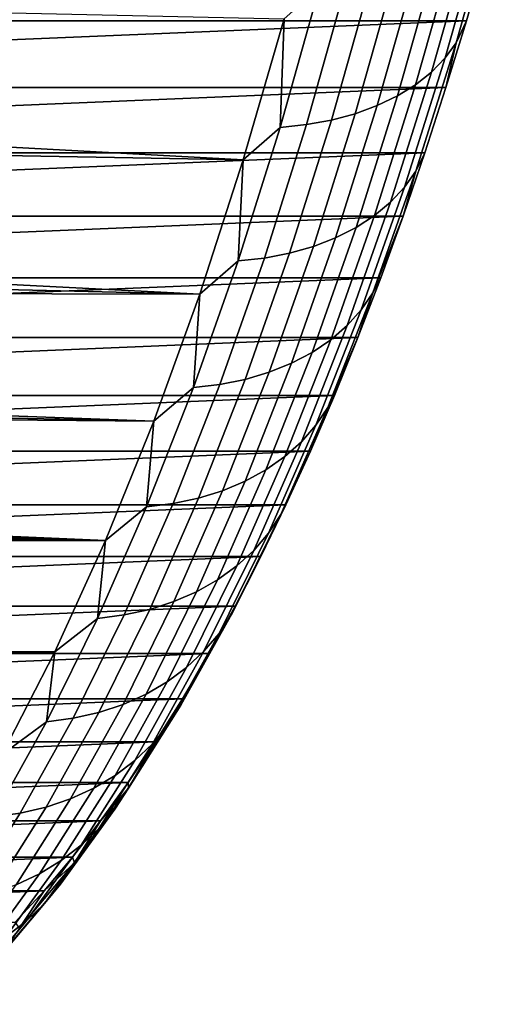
# Model space of a CAD drawing. Header units: metres. Extents: x -22 to 244, y -22 to 22.
# Tile 140 of 146: x 240.97 to 243.33, y -14.76 to -9.98. Entities that reach past the tile are written whole.
import ezdxf

# ---------------------------------------------------------------- set-up
doc = ezdxf.new("R2010")
doc.units = ezdxf.units.M
doc.layers.add('solid_10_151_113_XXX', color=7, linetype='CONTINUOUS')

msp = doc.modelspace()

# ---------------------------------------------------------------- linework, layer by layer
at = {"layer": 'solid_10_151_113_XXX'}
for points in [[(243.32872, -9.311354, 207.649704), (235.161423, -9.652357, 230.089157), (235.257355, -9.98556, 229.825592), (243.236099, -9.652357, 207.904175)], [(243.036743, -10.166676, 207.970642), (243.222229, -9.508157, 207.461014), (243.274734, -9.438981, 207.574707), (243.090591, -10.092709, 208.080627)], [(243.090591, -10.092709, 208.080627), (243.274734, -9.438981, 207.574707), (243.236099, -9.652357, 207.904175), (243.140167, -9.98556, 208.16774)], [(243.222229, -9.508157, 207.461014), (243.036743, -10.166676, 207.970642), (242.970886, -10.234786, 207.863449), (243.157623, -9.571856, 207.350403)], [(243.157623, -9.571856, 207.350403), (242.970886, -10.234786, 207.863449), (242.893631, -10.296421, 207.76001), (243.081482, -9.629498, 207.243881)], [(243.236099, -9.652357, 207.904175), (235.257355, -9.98556, 229.825592), (243.140167, -9.98556, 208.16774)], [(243.081482, -9.629498, 207.243881), (242.893631, -10.296421, 207.76001), (242.805664, -10.35102, 207.66127), (242.994507, -9.68056, 207.14241)], [(242.994507, -9.68056, 207.14241), (242.805664, -10.35102, 207.66127), (242.707794, -10.398085, 207.568146), (242.897507, -9.724578, 207.046921)], [(242.897507, -9.724578, 207.046921), (242.707794, -10.398085, 207.568146), (242.600906, -10.43719, 207.481461), (242.791336, -9.761149, 206.958267)], [(233.054276, -9.772777, 203.278641), (242.255524, -9.976075, 206.797318), (242.05748, -10.661752, 207.341431), (232.516769, -10.141634, 203.395142)], [(242.676971, -9.789943, 206.877274), (242.485977, -10.467978, 207.402008), (242.364075, -10.490169, 207.330521), (242.55545, -9.810697, 206.804672)], [(242.791336, -9.761149, 206.958267), (242.600906, -10.43719, 207.481461), (242.485977, -10.467978, 207.402008), (242.676971, -9.789943, 206.877274)], [(242.55545, -9.810697, 206.804672), (242.364075, -10.490169, 207.330521), (242.236267, -10.503561, 207.267639), (242.427902, -9.823221, 206.741119)], [(242.427902, -9.823221, 206.741119), (242.236267, -10.503561, 207.267639), (242.255524, -9.976075, 206.797318)], [(243.140167, -9.98556, 208.16774), (235.257355, -9.98556, 229.825592), (235.356476, -10.310531, 229.553253)], [(243.140167, -9.98556, 208.16774), (235.356476, -10.310531, 229.553253), (243.041046, -10.310531, 208.440079)], [(242.236267, -10.503561, 207.267639), (242.05748, -10.661752, 207.341431), (242.255524, -9.976075, 206.797318)], [(243.090591, -10.092709, 208.080627), (243.140167, -9.98556, 208.16774), (243.041046, -10.310531, 208.440079)], [(242.839127, -10.794318, 208.51358), (243.036743, -10.166676, 207.970642), (243.090591, -10.092709, 208.080627), (242.894424, -10.715785, 208.619614)], [(242.894424, -10.715785, 208.619614), (243.090591, -10.092709, 208.080627), (243.041046, -10.310531, 208.440079), (242.938782, -10.627112, 208.721054)], [(231.972717, -10.478159, 203.498932), (232.516769, -10.141634, 203.395142), (242.05748, -10.661752, 207.341431)], [(243.036743, -10.166676, 207.970642), (242.839127, -10.794318, 208.51358), (242.771942, -10.866633, 208.410019), (242.970886, -10.234786, 207.863449)], [(242.970886, -10.234786, 207.863449), (242.771942, -10.866633, 208.410019), (242.693481, -10.932074, 208.309875), (242.893631, -10.296421, 207.76001)], [(243.041046, -10.310531, 208.440079), (235.356476, -10.310531, 229.553253), (235.45874, -10.627112, 229.272278)], [(243.041046, -10.310531, 208.440079), (235.45874, -10.627112, 229.272278), (242.938782, -10.627112, 208.721054)], [(242.893631, -10.296421, 207.76001), (242.693481, -10.932074, 208.309875), (242.604462, -10.990043, 208.214066), (242.805664, -10.35102, 207.66127)], [(242.805664, -10.35102, 207.66127), (242.604462, -10.990043, 208.214066), (242.505676, -11.040014, 208.123444), (242.707794, -10.398085, 207.568146)], [(242.707794, -10.398085, 207.568146), (242.505676, -11.040014, 208.123444), (242.398041, -11.081532, 208.038849), (242.600906, -10.43719, 207.481461)], [(242.600906, -10.43719, 207.481461), (242.398041, -11.081532, 208.038849), (242.282516, -11.114222, 207.961044), (242.485977, -10.467978, 207.402008)], [(231.972717, -10.478159, 203.498932), (242.05748, -10.661752, 207.341431), (241.846634, -11.313816, 207.920731), (231.427963, -10.78121, 203.587357)], [(242.364075, -10.490169, 207.330521), (242.160172, -11.137782, 207.890732), (242.032104, -11.152001, 207.828568), (242.236267, -10.503561, 207.267639)], [(242.236267, -10.503561, 207.267639), (242.032104, -11.152001, 207.828568), (242.05748, -10.661752, 207.341431)], [(242.485977, -10.467978, 207.402008), (242.282516, -11.114222, 207.961044), (242.160172, -11.137782, 207.890732), (242.364075, -10.490169, 207.330521)], [(242.938782, -10.627112, 208.721054), (235.45874, -10.627112, 229.272278), (235.564072, -10.935073, 228.982895)], [(242.938782, -10.627112, 208.721054), (235.564072, -10.935073, 228.982895), (242.83345, -10.935073, 209.010437)], [(242.894424, -10.715785, 208.619614), (242.938782, -10.627112, 208.721054), (242.83345, -10.935073, 209.010437)], [(242.032104, -11.152001, 207.828568), (241.846634, -11.313816, 207.920731), (242.05748, -10.661752, 207.341431)], [(242.62999, -11.389178, 209.088181), (242.839127, -10.794318, 208.51358), (242.894424, -10.715785, 208.619614), (242.686798, -11.306317, 209.190033)], [(242.686798, -11.306317, 209.190033), (242.894424, -10.715785, 208.619614), (242.83345, -10.935073, 209.010437)], [(230.888046, -11.050564, 203.658356), (231.427963, -10.78121, 203.587357), (241.846634, -11.313816, 207.920731)], [(242.839127, -10.794318, 208.51358), (242.62999, -11.389178, 209.088181), (242.561401, -11.465479, 208.98848), (242.771942, -10.866633, 208.410019)], [(242.771942, -10.866633, 208.410019), (242.561401, -11.465479, 208.98848), (242.481674, -11.534526, 208.891815), (242.693481, -10.932074, 208.309875)], [(242.83345, -10.935073, 209.010437), (235.564072, -10.935073, 228.982895), (235.672348, -11.234073, 228.68541)], [(242.83345, -10.935073, 209.010437), (235.672348, -11.234073, 228.68541), (242.725174, -11.234073, 209.307922)], [(242.693481, -10.932074, 208.309875), (242.481674, -11.534526, 208.891815), (242.391525, -11.59569, 208.799088), (242.604462, -10.990043, 208.214066)], [(242.686798, -11.306317, 209.190033), (242.83345, -10.935073, 209.010437), (242.725174, -11.234073, 209.307922)], [(242.604462, -10.990043, 208.214066), (242.391525, -11.59569, 208.799088), (242.291779, -11.648415, 208.711121), (242.505676, -11.040014, 208.123444)], [(242.505676, -11.040014, 208.123444), (242.291779, -11.648415, 208.711121), (242.183334, -11.692222, 208.628738), (242.398041, -11.081532, 208.038849)], [(230.357376, -11.287103, 203.710617), (230.888046, -11.050564, 203.658356), (241.846634, -11.313816, 207.920731)], [(242.398041, -11.081532, 208.038849), (242.183334, -11.692222, 208.628738), (242.067169, -11.726711, 208.552673), (242.282516, -11.114222, 207.961044)], [(242.282516, -11.114222, 207.961044), (242.067169, -11.726711, 208.552673), (241.944366, -11.751571, 208.483627), (242.160172, -11.137782, 207.890732)], [(242.160172, -11.137782, 207.890732), (241.944366, -11.751571, 208.483627), (241.816025, -11.766573, 208.422211), (242.032104, -11.152001, 207.828568)], [(242.032104, -11.152001, 207.828568), (241.816025, -11.766573, 208.422211), (241.846634, -11.313816, 207.920731)], [(242.725174, -11.234073, 209.307922), (235.672348, -11.234073, 228.68541), (235.783493, -11.523905, 228.38002)], [(242.725174, -11.234073, 209.307922), (235.783493, -11.523905, 228.38002), (242.614014, -11.523905, 209.613327)], [(242.686798, -11.306317, 209.190033), (242.725174, -11.234073, 209.307922), (242.614014, -11.523905, 209.613327)], [(230.357376, -11.287103, 203.710617), (241.846634, -11.313816, 207.920731), (241.623581, -11.930378, 208.533569), (229.83902, -11.492523, 203.743546)], [(241.816025, -11.766573, 208.422211), (241.623581, -11.930378, 208.533569), (241.846634, -11.313816, 207.920731)], [(242.409958, -11.94945, 209.692719), (242.62999, -11.389178, 209.088181), (242.686798, -11.306317, 209.190033), (242.468369, -11.862514, 209.790161)], [(242.468369, -11.862514, 209.790161), (242.686798, -11.306317, 209.190033), (242.614014, -11.523905, 209.613327)], [(242.62999, -11.389178, 209.088181), (242.409958, -11.94945, 209.692719), (242.339905, -12.029505, 209.597061), (242.561401, -11.465479, 208.98848)], [(242.561401, -11.465479, 208.98848), (242.339905, -12.029505, 209.597061), (242.258835, -12.101948, 209.504059), (242.481674, -11.534526, 208.891815)], [(229.334534, -11.669112, 203.75708), (229.83902, -11.492523, 203.743546), (241.623581, -11.930378, 208.533569)], [(242.614014, -11.523905, 209.613327), (235.783493, -11.523905, 228.38002), (235.897446, -11.804362, 228.06694)], [(242.614014, -11.523905, 209.613327), (235.897446, -11.804362, 228.06694), (242.500061, -11.804362, 209.926392)], [(242.481674, -11.534526, 208.891815), (242.258835, -12.101948, 209.504059), (242.167511, -12.166121, 209.414581), (242.391525, -11.59569, 208.799088)], [(242.468369, -11.862514, 209.790161), (242.614014, -11.523905, 209.613327), (242.500061, -11.804362, 209.926392)], [(242.391525, -11.59569, 208.799088), (242.167511, -12.166121, 209.414581), (242.066742, -12.221439, 209.329422), (242.291779, -11.648415, 208.711121)], [(242.291779, -11.648415, 208.711121), (242.066742, -12.221439, 209.329422), (241.957443, -12.267401, 209.249359), (242.183334, -11.692222, 208.628738)], [(228.844177, -11.81937, 203.751434), (229.334534, -11.669112, 203.75708), (241.623581, -11.930378, 208.533569)], [(242.183334, -11.692222, 208.628738), (241.957443, -12.267401, 209.249359), (241.840622, -12.303588, 209.175125), (242.067169, -11.726711, 208.552673)], [(241.944366, -11.751571, 208.483627), (241.717346, -12.32967, 209.107391), (241.588715, -12.34541, 209.046783), (241.816025, -11.766573, 208.422211)], [(242.067169, -11.726711, 208.552673), (241.840622, -12.303588, 209.175125), (241.717346, -12.32967, 209.107391), (241.944366, -11.751571, 208.483627)], [(242.500061, -11.804362, 209.926392), (235.897446, -11.804362, 228.06694), (236.014099, -12.075207, 227.74646)], [(242.500061, -11.804362, 209.926392), (236.014099, -12.075207, 227.74646), (242.383423, -12.075207, 210.246872)], [(241.816025, -11.766573, 208.422211), (241.588715, -12.34541, 209.046783), (241.623581, -11.930378, 208.533569)], [(242.468369, -11.862514, 209.790161), (242.500061, -11.804362, 209.926392), (242.383423, -12.075207, 210.246872)], [(228.844177, -11.81937, 203.751434), (241.623581, -11.930378, 208.533569), (241.389053, -12.509411, 209.177948), (228.367523, -11.94566, 203.72699)], [(242.179703, -12.473433, 210.325333), (242.409958, -11.94945, 209.692719), (242.468369, -11.862514, 209.790161), (242.239792, -12.382683, 210.418182)], [(242.239792, -12.382683, 210.418182), (242.468369, -11.862514, 209.790161), (242.383423, -12.075207, 210.246872)], [(227.903259, -12.050183, 203.684097), (228.367523, -11.94566, 203.72699), (241.389053, -12.509411, 209.177948)], [(241.588715, -12.34541, 209.046783), (241.389053, -12.509411, 209.177948), (241.623581, -11.930378, 208.533569)], [(242.409958, -11.94945, 209.692719), (242.179703, -12.473433, 210.325333), (242.108109, -12.556997, 210.233902), (242.339905, -12.029505, 209.597061)], [(242.339905, -12.029505, 209.597061), (242.108109, -12.556997, 210.233902), (242.02565, -12.632617, 210.144745), (242.258835, -12.101948, 209.504059)], [(227.450058, -12.134744, 203.623001), (227.903259, -12.050183, 203.684097), (241.389053, -12.509411, 209.177948)], [(242.383423, -12.075207, 210.246872), (236.014099, -12.075207, 227.74646), (236.133316, -12.336155, 227.4189)], [(242.383423, -12.075207, 210.246872), (236.133316, -12.336155, 227.4189), (242.264191, -12.336155, 210.574432)], [(242.239792, -12.382683, 210.418182), (242.383423, -12.075207, 210.246872), (242.264191, -12.336155, 210.574432)], [(227.005829, -12.200898, 203.543762), (227.450058, -12.134744, 203.623001), (241.389053, -12.509411, 209.177948)], [(242.258835, -12.101948, 209.504059), (242.02565, -12.632617, 210.144745), (241.933075, -12.699603, 210.058655), (242.167511, -12.166121, 209.414581)], [(242.167511, -12.166121, 209.414581), (241.933075, -12.699603, 210.058655), (241.831238, -12.757348, 209.976425), (242.066742, -12.221439, 209.329422)], [(226.568588, -12.249748, 203.446198), (227.005829, -12.200898, 203.543762), (241.389053, -12.509411, 209.177948)], [(242.066742, -12.221439, 209.329422), (241.831238, -12.757348, 209.976425), (241.721069, -12.805326, 209.898804), (241.957443, -12.267401, 209.249359)], [(225.706558, -12.298071, 203.193924), (226.136169, -12.282031, 203.329819), (241.389053, -12.509411, 209.177948)], [(226.136169, -12.282031, 203.329819), (226.568588, -12.249748, 203.446198), (241.389053, -12.509411, 209.177948)], [(241.957443, -12.267401, 209.249359), (241.721069, -12.805326, 209.898804), (241.603546, -12.843099, 209.826477), (241.840622, -12.303588, 209.175125)], [(225.706558, -12.298071, 203.193924), (241.389053, -12.509411, 209.177948), (114.154709, -12.509304, 162.868286)], [(241.717346, -12.32967, 209.107391), (241.479767, -12.870324, 209.760132), (241.35083, -12.886755, 209.700348), (241.588715, -12.34541, 209.046783)], [(241.840622, -12.303588, 209.175125), (241.603546, -12.843099, 209.826477), (241.479767, -12.870324, 209.760132), (241.717346, -12.32967, 209.107391)], [(242.264191, -12.336155, 210.574432), (236.133316, -12.336155, 227.4189), (236.255051, -12.587052, 227.084457)], [(242.264191, -12.336155, 210.574432), (236.255051, -12.587052, 227.084457), (242.142471, -12.587052, 210.90889)], [(241.588715, -12.34541, 209.046783), (241.35083, -12.886755, 209.700348), (241.389053, -12.509411, 209.177948)], [(242.239792, -12.382683, 210.418182), (242.264191, -12.336155, 210.574432), (242.142471, -12.587052, 210.90889)], [(241.939926, -12.959533, 210.9841), (242.179703, -12.473433, 210.325333), (242.239792, -12.382683, 210.418182), (242.00177, -12.865248, 211.072159)], [(242.00177, -12.865248, 211.072159), (242.239792, -12.382683, 210.418182), (242.142471, -12.587052, 210.90889)], [(242.179703, -12.473433, 210.325333), (241.939926, -12.959533, 210.9841), (241.86673, -13.046354, 210.897095), (242.108109, -12.556997, 210.233902)], [(241.143799, -13.049058, 209.851776), (113.909454, -13.048974, 163.542145), (114.154709, -12.509304, 162.868286), (241.389053, -12.509411, 209.177948)], [(241.35083, -12.886755, 209.700348), (241.143799, -13.049058, 209.851776), (241.389053, -12.509411, 209.177948)], [(242.108109, -12.556997, 210.233902), (241.86673, -13.046354, 210.897095), (241.782822, -13.124921, 210.811935), (242.02565, -12.632617, 210.144745)], [(242.142471, -12.587052, 210.90889), (236.255051, -12.587052, 227.084457), (236.379196, -12.827742, 226.743332)], [(242.142471, -12.587052, 210.90889), (236.379196, -12.827742, 226.743332), (242.018311, -12.827742, 211.25)], [(242.00177, -12.865248, 211.072159), (242.142471, -12.587052, 210.90889), (242.018311, -12.827742, 211.25)], [(242.02565, -12.632617, 210.144745), (241.782822, -13.124921, 210.811935), (241.688965, -13.194518, 210.729385), (241.933075, -12.699603, 210.058655)], [(241.933075, -12.699603, 210.058655), (241.688965, -13.194518, 210.729385), (241.586014, -13.254513, 210.650192), (241.831238, -12.757348, 209.976425)], [(241.831238, -12.757348, 209.976425), (241.586014, -13.254513, 210.650192), (241.474915, -13.30436, 210.575104), (241.721069, -12.805326, 209.898804)], [(241.721069, -12.805326, 209.898804), (241.474915, -13.30436, 210.575104), (241.356674, -13.343605, 210.504776), (241.603546, -12.843099, 209.826477)], [(242.018311, -12.827742, 211.25), (236.379196, -12.827742, 226.743332), (236.505615, -13.057894, 226.395996)], [(242.018311, -12.827742, 211.25), (236.505615, -13.057894, 226.395996), (241.891891, -13.057894, 211.597336)], [(241.603546, -12.843099, 209.826477), (241.356674, -13.343605, 210.504776), (241.232361, -13.371892, 210.439865), (241.479767, -12.870324, 209.760132)], [(242.00177, -12.865248, 211.072159), (242.018311, -12.827742, 211.25), (241.891891, -13.057894, 211.597336)], [(241.479767, -12.870324, 209.760132), (241.232361, -13.371892, 210.439865), (241.103104, -13.388964, 210.380951), (241.35083, -12.886755, 209.700348)], [(241.35083, -12.886755, 209.700348), (241.103104, -13.388964, 210.380951), (241.143799, -13.049058, 209.851776)], [(241.69136, -13.406276, 211.667038), (241.939926, -12.959533, 210.9841), (242.00177, -12.865248, 211.072159), (241.755005, -13.30874, 211.750137)], [(241.755005, -13.30874, 211.750137), (242.00177, -12.865248, 211.072159), (241.891891, -13.057894, 211.597336)], [(241.939926, -12.959533, 210.9841), (241.69136, -13.406276, 211.667038), (241.616486, -13.49609, 211.58461), (241.86673, -13.046354, 210.897095)], [(241.86673, -13.046354, 210.897095), (241.616486, -13.49609, 211.58461), (241.531067, -13.577365, 211.503586), (241.782822, -13.124921, 210.811935)], [(240.888565, -13.547657, 210.552994), (113.654228, -13.547587, 164.243362), (113.909454, -13.048974, 163.542145), (241.143799, -13.049058, 209.851776)], [(241.891891, -13.057894, 211.597336), (236.505615, -13.057894, 226.395996), (236.634247, -13.277403, 226.042618)], [(241.891891, -13.057894, 211.597336), (236.634247, -13.277403, 226.042618), (241.763275, -13.277403, 211.950714)], [(241.103104, -13.388964, 210.380951), (240.888565, -13.547657, 210.552994), (241.143799, -13.049058, 209.851776)], [(241.755005, -13.30874, 211.750137), (241.891891, -13.057894, 211.597336), (241.763275, -13.277403, 211.950714)], [(241.782822, -13.124921, 210.811935), (241.531067, -13.577365, 211.503586), (241.435883, -13.649362, 211.424698), (241.688965, -13.194518, 210.729385)], [(241.688965, -13.194518, 210.729385), (241.435883, -13.649362, 211.424698), (241.331787, -13.711425, 211.348679), (241.586014, -13.254513, 210.650192)], [(241.763275, -13.277403, 211.950714), (236.634247, -13.277403, 226.042618), (236.764999, -13.486154, 225.68338)], [(241.763275, -13.277403, 211.950714), (236.764999, -13.486154, 225.68338), (241.632523, -13.486154, 212.309967)], [(241.586014, -13.254513, 210.650192), (241.331787, -13.711425, 211.348679), (241.219727, -13.76299, 211.276215), (241.474915, -13.30436, 210.575104)], [(241.755005, -13.30874, 211.750137), (241.763275, -13.277403, 211.950714), (241.632523, -13.486154, 212.309967)], [(241.474915, -13.30436, 210.575104), (241.219727, -13.76299, 211.276215), (241.100739, -13.803588, 211.207962), (241.356674, -13.343605, 210.504776)], [(241.434753, -13.812304, 212.37207), (241.69136, -13.406276, 211.667038), (241.755005, -13.30874, 211.750137), (241.500259, -13.711815, 212.450027)], [(241.500259, -13.711815, 212.450027), (241.755005, -13.30874, 211.750137), (241.632523, -13.486154, 212.309967)], [(241.232361, -13.371892, 210.439865), (240.975876, -13.83285, 211.144531), (240.846298, -13.85051, 211.086533), (241.103104, -13.388964, 210.380951)], [(241.356674, -13.343605, 210.504776), (241.100739, -13.803588, 211.207962), (240.975876, -13.83285, 211.144531), (241.232361, -13.371892, 210.439865)], [(241.103104, -13.388964, 210.380951), (240.846298, -13.85051, 211.086533), (240.888565, -13.547657, 210.552994)], [(241.69136, -13.406276, 211.667038), (241.434753, -13.812304, 212.37207), (241.35817, -13.904839, 212.294357), (241.616486, -13.49609, 211.58461)], [(241.632523, -13.486154, 212.309967), (236.764999, -13.486154, 225.68338), (236.89769, -13.683827, 225.318817)], [(241.632523, -13.486154, 212.309967), (236.89769, -13.683827, 225.318817), (241.499832, -13.683827, 212.674515)], [(241.616486, -13.49609, 211.58461), (241.35817, -13.904839, 212.294357), (241.271194, -13.988575, 212.217606), (241.531067, -13.577365, 211.503586)], [(241.500259, -13.711815, 212.450027), (241.632523, -13.486154, 212.309967), (241.499832, -13.683827, 212.674515)], [(241.531067, -13.577365, 211.503586), (241.271194, -13.988575, 212.217606), (241.174622, -14.062752, 212.142517), (241.435883, -13.649362, 211.424698)], [(241.435883, -13.649362, 211.424698), (241.174622, -14.062752, 212.142517), (241.069336, -14.126695, 212.069763), (241.331787, -13.711425, 211.348679)], [(241.499832, -13.683827, 212.674515), (236.89769, -13.683827, 225.318817), (237.032257, -13.870348, 224.949081)], [(241.499832, -13.683827, 212.674515), (237.032257, -13.870348, 224.949081), (241.365265, -13.870348, 213.04425)], [(241.331787, -13.711425, 211.348679), (241.069336, -14.126695, 212.069763), (240.956299, -14.179822, 212), (241.219727, -13.76299, 211.276215)], [(241.170883, -14.176386, 213.097046), (241.434753, -13.812304, 212.37207), (241.500259, -13.711815, 212.450027), (241.238312, -14.073247, 213.169724)], [(241.238312, -14.073247, 213.169724), (241.500259, -13.711815, 212.450027), (241.365265, -13.870348, 213.04425)], [(241.500259, -13.711815, 212.450027), (241.499832, -13.683827, 212.674515), (241.365265, -13.870348, 213.04425)], [(241.219727, -13.76299, 211.276215), (240.956299, -14.179822, 212), (240.836517, -14.22165, 211.933884), (241.100739, -13.803588, 211.207962)], [(241.100739, -13.803588, 211.207962), (240.836517, -14.22165, 211.933884), (240.711105, -14.251799, 211.871994), (240.975876, -13.83285, 211.144531)], [(241.434753, -13.812304, 212.37207), (241.170883, -14.176386, 213.097046), (241.092529, -14.271358, 213.024185), (241.35817, -13.904839, 212.294357)], [(240.975876, -13.83285, 211.144531), (240.711105, -14.251799, 211.871994), (240.581192, -14.269993, 211.814911), (240.846298, -13.85051, 211.086533)], [(241.365265, -13.870348, 213.04425), (237.032257, -13.870348, 224.949081), (237.16864, -14.045617, 224.574371)], [(241.365265, -13.870348, 213.04425), (237.16864, -14.045617, 224.574371), (241.228882, -14.045617, 213.418961)], [(241.35817, -13.904839, 212.294357), (241.092529, -14.271358, 213.024185), (241.003952, -14.357303, 212.951843), (241.271194, -13.988575, 212.217606)], [(241.238312, -14.073247, 213.169724), (241.365265, -13.870348, 213.04425), (241.228882, -14.045617, 213.418961)], [(241.271194, -13.988575, 212.217606), (241.003952, -14.357303, 212.951843), (240.90596, -14.433434, 212.88063), (241.174622, -14.062752, 212.142517)], [(241.228882, -14.045617, 213.418961), (237.16864, -14.045617, 224.574371), (237.306625, -14.20937, 224.195251)], [(241.228882, -14.045617, 213.418961), (237.306625, -14.20937, 224.195251), (241.090881, -14.20937, 213.79808)], [(241.238312, -14.073247, 213.169724), (241.228882, -14.045617, 213.418961), (241.090881, -14.20937, 213.79808)], [(241.174622, -14.062752, 212.142517), (240.90596, -14.433434, 212.88063), (240.799454, -14.499063, 212.811234), (241.069336, -14.126695, 212.069763)], [(240.900558, -14.497414, 213.839767), (241.170883, -14.176386, 213.097046), (241.238312, -14.073247, 213.169724), (240.969955, -14.391939, 213.907043)], [(240.969955, -14.391939, 213.907043), (241.238312, -14.073247, 213.169724), (241.090881, -14.20937, 213.79808)], [(241.069336, -14.126695, 212.069763), (240.799454, -14.499063, 212.811234), (240.685394, -14.553591, 212.744263), (240.956299, -14.179822, 212)], [(241.170883, -14.176386, 213.097046), (240.900558, -14.497414, 213.839767), (240.820389, -14.594538, 213.771896), (241.092529, -14.271358, 213.024185)], [(241.090881, -14.20937, 213.79808), (237.306625, -14.20937, 224.195251), (237.446167, -14.361538, 223.811874)], [(241.090881, -14.20937, 213.79808), (237.446167, -14.361538, 223.811874), (240.951355, -14.361538, 214.181458)], [(240.969955, -14.391939, 213.907043), (241.090881, -14.20937, 213.79808), (240.951355, -14.361538, 214.181458)], [(241.092529, -14.271358, 213.024185), (240.820389, -14.594538, 213.771896), (240.730179, -14.682427, 213.704041), (241.003952, -14.357303, 212.951843)], [(241.003952, -14.357303, 212.951843), (240.730179, -14.682427, 213.704041), (240.630737, -14.760283, 213.636826), (240.90596, -14.433434, 212.88063)]]:
    msp.add_3dface(points, dxfattribs=at)

doc.saveas('drawing.dxf')
